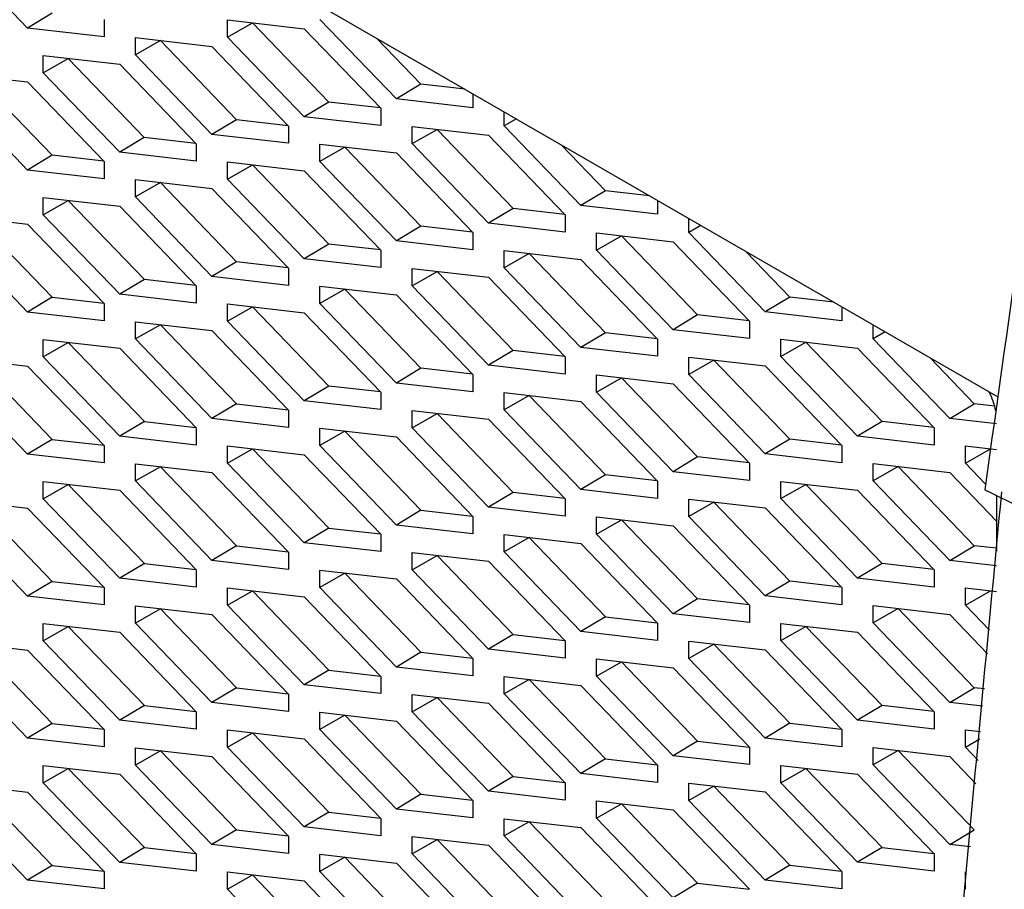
# Model space of a CAD drawing. Header units: millimetres. Extents: x -0.43 to 1.28, y -0.94 to 1.34.
# Tile 168 of 177: x 0.9217 to 0.9443, y 0.9763 to 0.9963. Entities that reach past the tile are written whole.
import ezdxf

# ---------------------------------------------------------------- set-up
doc = ezdxf.new("R2010")
doc.units = ezdxf.units.MM

msp = doc.modelspace()

# ---------------------------------------------------------------- linework, layer by layer
at = {"color": 7, "linetype": 'Continuous', "lineweight": 25}
for p, q in [((0.904647, 1.01048), (0.944152, 0.987674)), ((0.921833, 0.996158), (0.920072, 0.997988)), ((0.922399, 0.996497), (0.921833, 0.996158)), ((0.923595, 0.995955), (0.921833, 0.996158)), ((0.923595, 0.996353), (0.923595, 0.995955)), ((0.926436, 0.996345), (0.928197, 0.996142)), ((0.926436, 0.995947), (0.926436, 0.996345)), ((0.926436, 0.995947), (0.927012, 0.996276)), ((0.927012, 0.996276), (0.927012, 0.996279)), ((0.928763, 0.994456), (0.927012, 0.996276)), ((0.928197, 0.996142), (0.929959, 0.994312)), ((0.930319, 0.994526), (0.928558, 0.996356)), ((0.924315, 0.995539), (0.924315, 0.995937)), ((0.924315, 0.995937), (0.926076, 0.995734)), ((0.928197, 0.994117), (0.926436, 0.995947)), ((0.930884, 0.994865), (0.92987, 0.995919)), ((0.924891, 0.995868), (0.924315, 0.995539)), ((0.924891, 0.995868), (0.924891, 0.99587)), ((0.926642, 0.994048), (0.924891, 0.995868)), ((0.926076, 0.995734), (0.927837, 0.993904)), ((0.922194, 0.995528), (0.923955, 0.995325)), ((0.922194, 0.99513), (0.922194, 0.995528)), ((0.922769, 0.995459), (0.922769, 0.995462)), ((0.926076, 0.993709), (0.924315, 0.995539)), ((0.922194, 0.99513), (0.922769, 0.995459)), ((0.92452, 0.993639), (0.922769, 0.995459)), ((0.923955, 0.995325), (0.925716, 0.993495)), ((0.920072, 0.99512), (0.921833, 0.994917)), ((0.922399, 0.993231), (0.920648, 0.99505)), ((0.923955, 0.9933), (0.922194, 0.99513)), ((0.921833, 0.994917), (0.923595, 0.993086)), ((0.930884, 0.994865), (0.930319, 0.994526)), ((0.931898, 0.994748), (0.930884, 0.994865)), ((0.921833, 0.992892), (0.920072, 0.994722)), ((0.93208, 0.994643), (0.93208, 0.994323)), ((0.928763, 0.994456), (0.928197, 0.994117)), ((0.929952, 0.994319), (0.928763, 0.994456)), ((0.93208, 0.994323), (0.930319, 0.994526)), ((0.929959, 0.993914), (0.928197, 0.994117)), ((0.929959, 0.994312), (0.929959, 0.993914)), ((0.9328, 0.993907), (0.9328, 0.994227)), ((0.926642, 0.994048), (0.926076, 0.993709)), ((0.92783, 0.993911), (0.926642, 0.994048)), ((0.927837, 0.993904), (0.927837, 0.993506)), ((0.930679, 0.993896), (0.93244, 0.993693)), ((0.930679, 0.993498), (0.930679, 0.993896)), ((0.933079, 0.994066), (0.9328, 0.993907)), ((0.934561, 0.992077), (0.9328, 0.993907)), ((0.927837, 0.993506), (0.926076, 0.993709)), ((0.930679, 0.993498), (0.931254, 0.993827)), ((0.931254, 0.993827), (0.931254, 0.99383)), ((0.933006, 0.992007), (0.931254, 0.993827)), ((0.93244, 0.993693), (0.934201, 0.991863)), ((0.92452, 0.993639), (0.923955, 0.9933)), ((0.925709, 0.993502), (0.92452, 0.993639)), ((0.925716, 0.993495), (0.925716, 0.993097)), ((0.928558, 0.99309), (0.928558, 0.993488)), ((0.928558, 0.993488), (0.930319, 0.993284)), ((0.929133, 0.993418), (0.929133, 0.993421)), ((0.93244, 0.991668), (0.930679, 0.993498)), ((0.935127, 0.992416), (0.934113, 0.993469)), ((0.922399, 0.993231), (0.921833, 0.992892)), ((0.923588, 0.993093), (0.922399, 0.993231)), ((0.925716, 0.993097), (0.923955, 0.9933)), ((0.929133, 0.993418), (0.928558, 0.99309)), ((0.930884, 0.991598), (0.929133, 0.993418)), ((0.930319, 0.993284), (0.93208, 0.991454)), ((0.923595, 0.993086), (0.923595, 0.992689)), ((0.926436, 0.993079), (0.928197, 0.992876)), ((0.926436, 0.992681), (0.926436, 0.993079)), ((0.926436, 0.992681), (0.927012, 0.99301)), ((0.927012, 0.99301), (0.927012, 0.993013)), ((0.928763, 0.99119), (0.927012, 0.99301)), ((0.930319, 0.99126), (0.928558, 0.99309)), ((0.923595, 0.992689), (0.921833, 0.992892)), ((0.928197, 0.992876), (0.929959, 0.991046)), ((0.924315, 0.992273), (0.924315, 0.992671)), ((0.924315, 0.992671), (0.926076, 0.992467)), ((0.924891, 0.992601), (0.924315, 0.992273)), ((0.924891, 0.992601), (0.924891, 0.992604)), ((0.926642, 0.990781), (0.924891, 0.992601)), ((0.928197, 0.990851), (0.926436, 0.992681)), ((0.926076, 0.992467), (0.927837, 0.990637)), ((0.935127, 0.992416), (0.934561, 0.992077)), ((0.936141, 0.992299), (0.935127, 0.992416)), ((0.922194, 0.992262), (0.923955, 0.992059)), ((0.922194, 0.991864), (0.922194, 0.992262)), ((0.922194, 0.991864), (0.922769, 0.992193)), ((0.922769, 0.992193), (0.922769, 0.992196)), ((0.924521, 0.990373), (0.922769, 0.992193)), ((0.926076, 0.990443), (0.924315, 0.992273)), ((0.936322, 0.991873), (0.934561, 0.992077)), ((0.936322, 0.992194), (0.936322, 0.991873)), ((0.920072, 0.991854), (0.921834, 0.99165)), ((0.923955, 0.990034), (0.922194, 0.991864)), ((0.923955, 0.992059), (0.925716, 0.990229)), ((0.933006, 0.992007), (0.93244, 0.991668)), ((0.934194, 0.99187), (0.933006, 0.992007)), ((0.934201, 0.991863), (0.934201, 0.991465)), ((0.920648, 0.991784), (0.922399, 0.989964)), ((0.921834, 0.99165), (0.923595, 0.98982)), ((0.934201, 0.991465), (0.93244, 0.991668)), ((0.937043, 0.991458), (0.937043, 0.991778)), ((0.937322, 0.991617), (0.937043, 0.991458)), ((0.921834, 0.989626), (0.920072, 0.991456)), ((0.930884, 0.991598), (0.930319, 0.99126)), ((0.932073, 0.991461), (0.930884, 0.991598)), ((0.93208, 0.991454), (0.93208, 0.991056)), ((0.934922, 0.991447), (0.936683, 0.991244)), ((0.934922, 0.991049), (0.934922, 0.991447)), ((0.938804, 0.989628), (0.937043, 0.991458)), ((0.928763, 0.99119), (0.928197, 0.990851)), ((0.929952, 0.991053), (0.928763, 0.99119)), ((0.93208, 0.991056), (0.930319, 0.99126)), ((0.934922, 0.991049), (0.935497, 0.991378)), ((0.935497, 0.991378), (0.935497, 0.991381)), ((0.937248, 0.989558), (0.935497, 0.991378)), ((0.936683, 0.991244), (0.938444, 0.989414)), ((0.929959, 0.991046), (0.929959, 0.990648)), ((0.9328, 0.990641), (0.9328, 0.991038)), ((0.9328, 0.991038), (0.934561, 0.990835)), ((0.933376, 0.990969), (0.9328, 0.990641)), ((0.933376, 0.990969), (0.933376, 0.990972)), ((0.935127, 0.989149), (0.933376, 0.990969)), ((0.936683, 0.989219), (0.934922, 0.991049)), ((0.93937, 0.989966), (0.938356, 0.99102)), ((0.926642, 0.990781), (0.926076, 0.990443)), ((0.927831, 0.990644), (0.926642, 0.990781)), ((0.929959, 0.990648), (0.928197, 0.990851)), ((0.934561, 0.990835), (0.936322, 0.989005)), ((0.927837, 0.990637), (0.927837, 0.990239)), ((0.930679, 0.99063), (0.93244, 0.990427)), ((0.930679, 0.990232), (0.930679, 0.99063)), ((0.930679, 0.990232), (0.931255, 0.990561)), ((0.931255, 0.990561), (0.931255, 0.990564)), ((0.933006, 0.988741), (0.931255, 0.990561)), ((0.934561, 0.98881), (0.9328, 0.990641)), ((0.924521, 0.990373), (0.923955, 0.990034)), ((0.925709, 0.990236), (0.924521, 0.990373)), ((0.927837, 0.990239), (0.926076, 0.990443)), ((0.93244, 0.990427), (0.934201, 0.988597)), ((0.925716, 0.989831), (0.923955, 0.990034)), ((0.925716, 0.990229), (0.925716, 0.989831)), ((0.928558, 0.989824), (0.928558, 0.990221)), ((0.928558, 0.990221), (0.930319, 0.990018)), ((0.929133, 0.990152), (0.928558, 0.989824)), ((0.929133, 0.990152), (0.929133, 0.990155)), ((0.930884, 0.988332), (0.929133, 0.990152)), ((0.93244, 0.988402), (0.930679, 0.990232)), ((0.922399, 0.989964), (0.921834, 0.989626)), ((0.922399, 0.989964), (0.923588, 0.989827)), ((0.923595, 0.98982), (0.923595, 0.989422)), ((0.926436, 0.989813), (0.928197, 0.98961)), ((0.926436, 0.989415), (0.926436, 0.989813)), ((0.930319, 0.987993), (0.928558, 0.989824)), ((0.930319, 0.990018), (0.93208, 0.988188)), ((0.93937, 0.989966), (0.938804, 0.989628)), ((0.940383, 0.989849), (0.93937, 0.989966)), ((0.923595, 0.989422), (0.921834, 0.989626)), ((0.926436, 0.989415), (0.927012, 0.989744)), ((0.927012, 0.989744), (0.927012, 0.989747)), ((0.928763, 0.987924), (0.927012, 0.989744)), ((0.928197, 0.98961), (0.929959, 0.98778)), ((0.940565, 0.989424), (0.938804, 0.989628)), ((0.940565, 0.989745), (0.940565, 0.989424)), ((0.924315, 0.989007), (0.924315, 0.989404)), ((0.924315, 0.989404), (0.926076, 0.989201)), ((0.928197, 0.987585), (0.926436, 0.989415)), ((0.937248, 0.989558), (0.936683, 0.989219)), ((0.938437, 0.989421), (0.937248, 0.989558)), ((0.938444, 0.989414), (0.938444, 0.989016)), ((0.924891, 0.989335), (0.924315, 0.989007)), ((0.924891, 0.989338), (0.924891, 0.989335)), ((0.924891, 0.989335), (0.926642, 0.987515)), ((0.926076, 0.989201), (0.927837, 0.987371)), ((0.935127, 0.989149), (0.934561, 0.98881)), ((0.936316, 0.989012), (0.935127, 0.989149)), ((0.938444, 0.989016), (0.936683, 0.989219)), ((0.941285, 0.989008), (0.941285, 0.989329)), ((0.941564, 0.989168), (0.941285, 0.989008)), ((0.922194, 0.988996), (0.923955, 0.988793)), ((0.922194, 0.988598), (0.922194, 0.988996)), ((0.922194, 0.988598), (0.922769, 0.988927)), ((0.922769, 0.98893), (0.922769, 0.988927)), ((0.922769, 0.988927), (0.924521, 0.987107)), ((0.926076, 0.987176), (0.924315, 0.989007)), ((0.936322, 0.989005), (0.936322, 0.988607)), ((0.939164, 0.988998), (0.940925, 0.988795)), ((0.939164, 0.9886), (0.939164, 0.988998)), ((0.939164, 0.9886), (0.93974, 0.988929)), ((0.93974, 0.988929), (0.93974, 0.988932)), ((0.941491, 0.987109), (0.93974, 0.988929)), ((0.943047, 0.987178), (0.941285, 0.989008)), ((0.923955, 0.988793), (0.925716, 0.986963)), ((0.933006, 0.988741), (0.93244, 0.988402)), ((0.934194, 0.988604), (0.933006, 0.988741)), ((0.936322, 0.988607), (0.934561, 0.98881)), ((0.940925, 0.988795), (0.942686, 0.986965)), ((0.920072, 0.988587), (0.921834, 0.988384)), ((0.920648, 0.988518), (0.922399, 0.986698)), ((0.923955, 0.986768), (0.922194, 0.988598)), ((0.934201, 0.988597), (0.934201, 0.988199)), ((0.937043, 0.988191), (0.937043, 0.988589)), ((0.937043, 0.988589), (0.938804, 0.988386)), ((0.937618, 0.98852), (0.937043, 0.988191)), ((0.937618, 0.98852), (0.937618, 0.988523)), ((0.93937, 0.9867), (0.937618, 0.98852)), ((0.940925, 0.98677), (0.939164, 0.9886)), ((0.943612, 0.987517), (0.942599, 0.988571)), ((0.921834, 0.988384), (0.923595, 0.986554)), ((0.930884, 0.988332), (0.930319, 0.987993)), ((0.932073, 0.988195), (0.930884, 0.988332)), ((0.934201, 0.988199), (0.93244, 0.988402)), ((0.938804, 0.988386), (0.940565, 0.986556)), ((0.921834, 0.986359), (0.920072, 0.98819)), ((0.93208, 0.98779), (0.930319, 0.987993)), ((0.93208, 0.988188), (0.93208, 0.98779)), ((0.934922, 0.988181), (0.936683, 0.987978)), ((0.934922, 0.987783), (0.934922, 0.988181)), ((0.934922, 0.987783), (0.935497, 0.988112)), ((0.935497, 0.988112), (0.935497, 0.988114)), ((0.937248, 0.986292), (0.935497, 0.988112)), ((0.938804, 0.986361), (0.937043, 0.988191)), ((0.928763, 0.987924), (0.928197, 0.987585)), ((0.929952, 0.987787), (0.928763, 0.987924)), ((0.929959, 0.98778), (0.929959, 0.987382)), ((0.9328, 0.987374), (0.9328, 0.987772)), ((0.9328, 0.987772), (0.934561, 0.987569)), ((0.936683, 0.985953), (0.934922, 0.987783)), ((0.936683, 0.987978), (0.938444, 0.986148)), ((0.929959, 0.987382), (0.928197, 0.987585)), ((0.933376, 0.987703), (0.9328, 0.987374)), ((0.933376, 0.987703), (0.933376, 0.987706)), ((0.935127, 0.985883), (0.933376, 0.987703)), ((0.934561, 0.987569), (0.936323, 0.985739)), ((0.926642, 0.987515), (0.926076, 0.987176)), ((0.926642, 0.987515), (0.927831, 0.987378)), ((0.927837, 0.987371), (0.927837, 0.986973)), ((0.930679, 0.987364), (0.93244, 0.987161)), ((0.930679, 0.986966), (0.930679, 0.987364)), ((0.934561, 0.985544), (0.9328, 0.987374)), ((0.943047, 0.987178), (0.943612, 0.987517)), ((0.944082, 0.987463), (0.943612, 0.987517)), ((0.924521, 0.987107), (0.923955, 0.986768)), ((0.924521, 0.987107), (0.925709, 0.98697)), ((0.927837, 0.986973), (0.926076, 0.987176)), ((0.930679, 0.986966), (0.931255, 0.987295)), ((0.931255, 0.987295), (0.931255, 0.987297)), ((0.933006, 0.985475), (0.931255, 0.987295)), ((0.93244, 0.987161), (0.934201, 0.985331)), ((0.941491, 0.987109), (0.940925, 0.98677)), ((0.94268, 0.986972), (0.941491, 0.987109)), ((0.944124, 0.987054), (0.943047, 0.987178)), ((0.925716, 0.986963), (0.925716, 0.986565)), ((0.928558, 0.986557), (0.928558, 0.986955)), ((0.928558, 0.986955), (0.930319, 0.986752)), ((0.929133, 0.986886), (0.928558, 0.986557)), ((0.929133, 0.986889), (0.929133, 0.986886)), ((0.929133, 0.986886), (0.930885, 0.985066)), ((0.93244, 0.985136), (0.930679, 0.986966)), ((0.942686, 0.986965), (0.942686, 0.986567)), ((0.922399, 0.986698), (0.921834, 0.986359)), ((0.922399, 0.986698), (0.923588, 0.986561)), ((0.925716, 0.986565), (0.923955, 0.986768)), ((0.930319, 0.986752), (0.93208, 0.984922)), ((0.93937, 0.9867), (0.938804, 0.986361)), ((0.940558, 0.986563), (0.93937, 0.9867)), ((0.942686, 0.986567), (0.940925, 0.98677)), ((0.923595, 0.986554), (0.923595, 0.986156)), ((0.926436, 0.986547), (0.928197, 0.986344)), ((0.926436, 0.986149), (0.926436, 0.986547)), ((0.926436, 0.986149), (0.927012, 0.986478)), ((0.927012, 0.98648), (0.927012, 0.986478)), ((0.927012, 0.986478), (0.928763, 0.984658)), ((0.930319, 0.984727), (0.928558, 0.986557)), ((0.940565, 0.986556), (0.940565, 0.986158)), ((0.943407, 0.986549), (0.944124, 0.986466)), ((0.943407, 0.986151), (0.943407, 0.986549)), ((0.943407, 0.986151), (0.943982, 0.986479)), ((0.943982, 0.986479), (0.943982, 0.986482)), ((0.943985, 0.986477), (0.943982, 0.986479)), ((0.923595, 0.986156), (0.921834, 0.986359)), ((0.928197, 0.986344), (0.929959, 0.984514)), ((0.937248, 0.986292), (0.936683, 0.985953)), ((0.938437, 0.986155), (0.937248, 0.986292)), ((0.940565, 0.986158), (0.938804, 0.986361)), ((0.924315, 0.98574), (0.924315, 0.986138)), ((0.924315, 0.986138), (0.926076, 0.985935)), ((0.924891, 0.986069), (0.924315, 0.98574)), ((0.924891, 0.986072), (0.924891, 0.986069)), ((0.924891, 0.986069), (0.926642, 0.984249)), ((0.928198, 0.984319), (0.926436, 0.986149)), ((0.938444, 0.98575), (0.936683, 0.985953)), ((0.938444, 0.986148), (0.938444, 0.98575)), ((0.941286, 0.98614), (0.943047, 0.985937)), ((0.941286, 0.985742), (0.941286, 0.98614)), ((0.941861, 0.986071), (0.941286, 0.985742)), ((0.941861, 0.986071), (0.941861, 0.986074)), ((0.943612, 0.984251), (0.941861, 0.986071)), ((0.943874, 0.985666), (0.943407, 0.986151)), ((0.922194, 0.98573), (0.923955, 0.985527)), ((0.922194, 0.985332), (0.922194, 0.98573)), ((0.926076, 0.98391), (0.924315, 0.98574)), ((0.926076, 0.985935), (0.927837, 0.984105)), ((0.935127, 0.985883), (0.934561, 0.985544)), ((0.936316, 0.985746), (0.935127, 0.985883)), ((0.936323, 0.985739), (0.936323, 0.985341)), ((0.939164, 0.985732), (0.940925, 0.985529)), ((0.939164, 0.985334), (0.939164, 0.985732)), ((0.943047, 0.983912), (0.941286, 0.985742)), ((0.943047, 0.985937), (0.944124, 0.984817)), ((0.922194, 0.985332), (0.922769, 0.98566)), ((0.922769, 0.985663), (0.922769, 0.98566)), ((0.922769, 0.98566), (0.924521, 0.983841)), ((0.923955, 0.985527), (0.925716, 0.983697)), ((0.936323, 0.985341), (0.934561, 0.985544)), ((0.939164, 0.985334), (0.93974, 0.985662)), ((0.93974, 0.985662), (0.93974, 0.985665)), ((0.941491, 0.983843), (0.93974, 0.985662)), ((0.940925, 0.985529), (0.942686, 0.983698)), ((0.920072, 0.985321), (0.921834, 0.985118)), ((0.923955, 0.983502), (0.922194, 0.985332)), ((0.933006, 0.985475), (0.93244, 0.985136)), ((0.934194, 0.985338), (0.933006, 0.985475)), ((0.934201, 0.985331), (0.934201, 0.984933)), ((0.937043, 0.984925), (0.937043, 0.985323)), ((0.937043, 0.985323), (0.938804, 0.98512)), ((0.940925, 0.983504), (0.939164, 0.985334)), ((0.944124, 0.985408), (0.944124, 0.984125)), ((0.920648, 0.985252), (0.922399, 0.983432)), ((0.921834, 0.985118), (0.923595, 0.983288)), ((0.930885, 0.985066), (0.930319, 0.984727)), ((0.930885, 0.985066), (0.932073, 0.984929)), ((0.934201, 0.984933), (0.93244, 0.985136)), ((0.937618, 0.985254), (0.937043, 0.984925)), ((0.937618, 0.985254), (0.937618, 0.985257)), ((0.93937, 0.983434), (0.937618, 0.985254)), ((0.938804, 0.98512), (0.940565, 0.98329)), ((0.921834, 0.983093), (0.920072, 0.984923)), ((0.93208, 0.984922), (0.93208, 0.984524)), ((0.934922, 0.984915), (0.936683, 0.984712)), ((0.934922, 0.984517), (0.934922, 0.984915)), ((0.934922, 0.984517), (0.935497, 0.984845)), ((0.935497, 0.984845), (0.935497, 0.984848)), ((0.937248, 0.983026), (0.935497, 0.984845)), ((0.938804, 0.983095), (0.937043, 0.984925)), ((0.928763, 0.984658), (0.928198, 0.984319)), ((0.928763, 0.984658), (0.929952, 0.984521)), ((0.93208, 0.984524), (0.930319, 0.984727)), ((0.936683, 0.984712), (0.938444, 0.982881)), ((0.929959, 0.984514), (0.929959, 0.984116)), ((0.9328, 0.984108), (0.9328, 0.984506)), ((0.9328, 0.984506), (0.934561, 0.984303)), ((0.933376, 0.984437), (0.9328, 0.984108)), ((0.933376, 0.98444), (0.933376, 0.984437)), ((0.933376, 0.984437), (0.935127, 0.982617)), ((0.936683, 0.982687), (0.934922, 0.984517)), ((0.926642, 0.984249), (0.926076, 0.98391)), ((0.926642, 0.984249), (0.927831, 0.984112)), ((0.929959, 0.984116), (0.928198, 0.984319)), ((0.934561, 0.984303), (0.936323, 0.982473)), ((0.943047, 0.983912), (0.943612, 0.984251)), ((0.944124, 0.984192), (0.943612, 0.984251)), ((0.927837, 0.983707), (0.926076, 0.98391)), ((0.927837, 0.984105), (0.927837, 0.983707)), ((0.930679, 0.984098), (0.93244, 0.983894)), ((0.930679, 0.9837), (0.930679, 0.984098)), ((0.930679, 0.9837), (0.931255, 0.984028)), ((0.931255, 0.984031), (0.931255, 0.984028)), ((0.931255, 0.984028), (0.933006, 0.982209)), ((0.934561, 0.982278), (0.9328, 0.984108)), ((0.944124, 0.983788), (0.943047, 0.983912)), ((0.924521, 0.983841), (0.923955, 0.983502)), ((0.924521, 0.983841), (0.925709, 0.983704)), ((0.925716, 0.983697), (0.925716, 0.983299)), ((0.928558, 0.983291), (0.928558, 0.983689)), ((0.928558, 0.983689), (0.930319, 0.983486)), ((0.93244, 0.98187), (0.930679, 0.9837)), ((0.93244, 0.983894), (0.934201, 0.982064)), ((0.941491, 0.983843), (0.940925, 0.983504)), ((0.94268, 0.983705), (0.941491, 0.983843)), ((0.942686, 0.983698), (0.942686, 0.983301)), ((0.925716, 0.983299), (0.923955, 0.983502)), ((0.929133, 0.98362), (0.928558, 0.983291)), ((0.929133, 0.983623), (0.929133, 0.98362)), ((0.929133, 0.98362), (0.930885, 0.9818)), ((0.930319, 0.983486), (0.93208, 0.981656)), ((0.942686, 0.983301), (0.940925, 0.983504)), ((0.922399, 0.983432), (0.921834, 0.983093)), ((0.922399, 0.983432), (0.923588, 0.983295)), ((0.923595, 0.983288), (0.923595, 0.98289)), ((0.926436, 0.983281), (0.928198, 0.983077)), ((0.926436, 0.982883), (0.926436, 0.983281)), ((0.930319, 0.981461), (0.928558, 0.983291)), ((0.93937, 0.983434), (0.938804, 0.983095)), ((0.940558, 0.983297), (0.93937, 0.983434)), ((0.940565, 0.98329), (0.940565, 0.982892)), ((0.943407, 0.983283), (0.944124, 0.9832)), ((0.943407, 0.982885), (0.943407, 0.983283)), ((0.923595, 0.98289), (0.921834, 0.983093)), ((0.926436, 0.982883), (0.927012, 0.983211)), ((0.927012, 0.983214), (0.927012, 0.983211)), ((0.927012, 0.983211), (0.928763, 0.981391)), ((0.928198, 0.983077), (0.929959, 0.981247)), ((0.937248, 0.983026), (0.936683, 0.982687)), ((0.938437, 0.982888), (0.937248, 0.983026)), ((0.940565, 0.982892), (0.938804, 0.983095)), ((0.943407, 0.982885), (0.943982, 0.983213)), ((0.943982, 0.983213), (0.943982, 0.983216)), ((0.924315, 0.982474), (0.924315, 0.982872)), ((0.924315, 0.982872), (0.926076, 0.982669)), ((0.924891, 0.982803), (0.924315, 0.982474)), ((0.924891, 0.982806), (0.924891, 0.982803)), ((0.924891, 0.982803), (0.926642, 0.980983)), ((0.928198, 0.981053), (0.926436, 0.982883)), ((0.938444, 0.982881), (0.938444, 0.982484)), ((0.941286, 0.982874), (0.943047, 0.982671)), ((0.941286, 0.982476), (0.941286, 0.982874)), ((0.941861, 0.982805), (0.941286, 0.982476)), ((0.941861, 0.982805), (0.941861, 0.982808)), ((0.943612, 0.980985), (0.941861, 0.982805)), ((0.943964, 0.982306), (0.943407, 0.982885)), ((0.926076, 0.982669), (0.927837, 0.980839)), ((0.935127, 0.982617), (0.934561, 0.982278)), ((0.935127, 0.982617), (0.936316, 0.98248)), ((0.938444, 0.982484), (0.936683, 0.982687)), ((0.943047, 0.982671), (0.943916, 0.981767)), ((0.922194, 0.982464), (0.923955, 0.98226)), ((0.922194, 0.982066), (0.922194, 0.982464)), ((0.922194, 0.982066), (0.922769, 0.982394)), ((0.922769, 0.982397), (0.922769, 0.982394)), ((0.922769, 0.982394), (0.924521, 0.980574)), ((0.926076, 0.980644), (0.924315, 0.982474)), ((0.936323, 0.982473), (0.936323, 0.982075)), ((0.939164, 0.982466), (0.940925, 0.982262)), ((0.939164, 0.982068), (0.939164, 0.982466)), ((0.939164, 0.982068), (0.93974, 0.982396)), ((0.93974, 0.982396), (0.93974, 0.982399)), ((0.941491, 0.980576), (0.93974, 0.982396)), ((0.943047, 0.980646), (0.941286, 0.982476)), ((0.923955, 0.98226), (0.925716, 0.98043)), ((0.933006, 0.982209), (0.93244, 0.98187)), ((0.933006, 0.982209), (0.934195, 0.982071)), ((0.936323, 0.982075), (0.934561, 0.982278)), ((0.940925, 0.982262), (0.942687, 0.980432)), ((0.920073, 0.982055), (0.921834, 0.981852)), ((0.920648, 0.981986), (0.922399, 0.980166)), ((0.923955, 0.980236), (0.922194, 0.982066)), ((0.934201, 0.981666), (0.93244, 0.98187)), ((0.934201, 0.982064), (0.934201, 0.981666)), ((0.937043, 0.981659), (0.937043, 0.982057)), ((0.937043, 0.982057), (0.938804, 0.981854)), ((0.937619, 0.981988), (0.937043, 0.981659)), ((0.937619, 0.981991), (0.937619, 0.981988)), ((0.937619, 0.981988), (0.93937, 0.980168)), ((0.940925, 0.980238), (0.939164, 0.982068)), ((0.921834, 0.979827), (0.920073, 0.981657)), ((0.921834, 0.981852), (0.923595, 0.980022)), ((0.930885, 0.9818), (0.930319, 0.981461)), ((0.930885, 0.9818), (0.932073, 0.981663)), ((0.93208, 0.981656), (0.93208, 0.981258)), ((0.934922, 0.981649), (0.936683, 0.981445)), ((0.934922, 0.981251), (0.934922, 0.981649)), ((0.938804, 0.979829), (0.937043, 0.981659)), ((0.938804, 0.981854), (0.940565, 0.980024)), ((0.93208, 0.981258), (0.930319, 0.981461)), ((0.934922, 0.981251), (0.935497, 0.981579)), ((0.935497, 0.981582), (0.935497, 0.981579)), ((0.935497, 0.981579), (0.937248, 0.979759)), ((0.936683, 0.981445), (0.938444, 0.979615)), ((0.928763, 0.981391), (0.928198, 0.981053)), ((0.928763, 0.981391), (0.929952, 0.981254)), ((0.929959, 0.981247), (0.929959, 0.980849)), ((0.9328, 0.980842), (0.9328, 0.98124)), ((0.9328, 0.98124), (0.934561, 0.981037)), ((0.936683, 0.97942), (0.934922, 0.981251)), ((0.926642, 0.980983), (0.926076, 0.980644)), ((0.926642, 0.980983), (0.927831, 0.980846)), ((0.929959, 0.980849), (0.928198, 0.981053)), ((0.933376, 0.981171), (0.9328, 0.980842)), ((0.933376, 0.981174), (0.933376, 0.981171)), ((0.933376, 0.981171), (0.935127, 0.979351)), ((0.934561, 0.981037), (0.936323, 0.979207)), ((0.943047, 0.980646), (0.943612, 0.980985)), ((0.943845, 0.980958), (0.943612, 0.980985)), ((0.927837, 0.980839), (0.927837, 0.980441)), ((0.930679, 0.980831), (0.93244, 0.980628)), ((0.930679, 0.980434), (0.930679, 0.980831)), ((0.930679, 0.980434), (0.931255, 0.980762)), ((0.931255, 0.980765), (0.931255, 0.980762)), ((0.931255, 0.980762), (0.933006, 0.978942)), ((0.934561, 0.979012), (0.9328, 0.980842)), ((0.924521, 0.980574), (0.923955, 0.980236)), ((0.924521, 0.980574), (0.925709, 0.980437)), ((0.927837, 0.980441), (0.926076, 0.980644)), ((0.93244, 0.980628), (0.934201, 0.978798)), ((0.941491, 0.980576), (0.940925, 0.980238)), ((0.94268, 0.980439), (0.941491, 0.980576)), ((0.943809, 0.980558), (0.943047, 0.980646)), ((0.925716, 0.98043), (0.925716, 0.980032)), ((0.928558, 0.980025), (0.928558, 0.980423)), ((0.928558, 0.980423), (0.930319, 0.98022)), ((0.929133, 0.980354), (0.928558, 0.980025)), ((0.929133, 0.980357), (0.929133, 0.980354)), ((0.929133, 0.980354), (0.930885, 0.978534)), ((0.93244, 0.978603), (0.930679, 0.980434)), ((0.942687, 0.980432), (0.942687, 0.980034)), ((0.922399, 0.980166), (0.921834, 0.979827)), ((0.922399, 0.980166), (0.923588, 0.980029)), ((0.925716, 0.980032), (0.923955, 0.980236)), ((0.930319, 0.98022), (0.93208, 0.97839)), ((0.93937, 0.980168), (0.938804, 0.979829)), ((0.93937, 0.980168), (0.940558, 0.980031)), ((0.942687, 0.980034), (0.940925, 0.980238)), ((0.923595, 0.980022), (0.923595, 0.979624)), ((0.926436, 0.980014), (0.928198, 0.979811)), ((0.926436, 0.979617), (0.926436, 0.980014)), ((0.926436, 0.979617), (0.927012, 0.979945)), ((0.927012, 0.979948), (0.927012, 0.979945)), ((0.927012, 0.979945), (0.928763, 0.978125)), ((0.930319, 0.978195), (0.928558, 0.980025)), ((0.940565, 0.980024), (0.940565, 0.979626)), ((0.943407, 0.980016), (0.943758, 0.979976)), ((0.943407, 0.979618), (0.943407, 0.980016)), ((0.923595, 0.979624), (0.921834, 0.979827)), ((0.924315, 0.979208), (0.924315, 0.979606)), ((0.924315, 0.979606), (0.926076, 0.979403)), ((0.928198, 0.977786), (0.926436, 0.979617)), ((0.928198, 0.979811), (0.929959, 0.977981)), ((0.937248, 0.979759), (0.936683, 0.97942)), ((0.937248, 0.979759), (0.938437, 0.979622)), ((0.938444, 0.979615), (0.938444, 0.979217)), ((0.940565, 0.979626), (0.938804, 0.979829)), ((0.941286, 0.979608), (0.943047, 0.979405)), ((0.941286, 0.97921), (0.941286, 0.979608)), ((0.943407, 0.979618), (0.943743, 0.979811)), ((0.9437, 0.979314), (0.943407, 0.979618)), ((0.924891, 0.979537), (0.924315, 0.979208)), ((0.924891, 0.979539), (0.924891, 0.979537)), ((0.924891, 0.979537), (0.926642, 0.977717)), ((0.926076, 0.979403), (0.927837, 0.977573)), ((0.938444, 0.979217), (0.936683, 0.97942)), ((0.941861, 0.979539), (0.941286, 0.97921)), ((0.941861, 0.979541), (0.941861, 0.979539)), ((0.941861, 0.979539), (0.943612, 0.977719)), ((0.943047, 0.979405), (0.943652, 0.978776)), ((0.922194, 0.979197), (0.923955, 0.978994)), ((0.922194, 0.9788), (0.922194, 0.979197)), ((0.926076, 0.977378), (0.924315, 0.979208)), ((0.935127, 0.979351), (0.934561, 0.979012)), ((0.935127, 0.979351), (0.936316, 0.979214)), ((0.936323, 0.979207), (0.936323, 0.978809)), ((0.939164, 0.979199), (0.940925, 0.978996)), ((0.939164, 0.978801), (0.939164, 0.979199)), ((0.943047, 0.97738), (0.941286, 0.97921)), ((0.922194, 0.9788), (0.922769, 0.979128)), ((0.922769, 0.979131), (0.922769, 0.979128)), ((0.922769, 0.979128), (0.924521, 0.977308)), ((0.923955, 0.978994), (0.925716, 0.977164)), ((0.933006, 0.978942), (0.93244, 0.978603)), ((0.933006, 0.978942), (0.934195, 0.978805)), ((0.936323, 0.978809), (0.934561, 0.979012)), ((0.939164, 0.978801), (0.93974, 0.97913)), ((0.93974, 0.979133), (0.93974, 0.97913)), ((0.93974, 0.97913), (0.941491, 0.97731)), ((0.940925, 0.978996), (0.942687, 0.977166)), ((0.920073, 0.978789), (0.921834, 0.978586)), ((0.920648, 0.97872), (0.922399, 0.9769)), ((0.923955, 0.976969), (0.922194, 0.9788)), ((0.934201, 0.978798), (0.934201, 0.9784)), ((0.937043, 0.978393), (0.937043, 0.978791)), ((0.937043, 0.978791), (0.938804, 0.978588)), ((0.937619, 0.978721), (0.937043, 0.978393)), ((0.937619, 0.978724), (0.937619, 0.978721)), ((0.937619, 0.978721), (0.93937, 0.976902)), ((0.940925, 0.976971), (0.939164, 0.978801)), ((0.921834, 0.978586), (0.923595, 0.976756)), ((0.930885, 0.978534), (0.930319, 0.978195)), ((0.930885, 0.978534), (0.932073, 0.978397)), ((0.934201, 0.9784), (0.93244, 0.978603)), ((0.938804, 0.978588), (0.940565, 0.976757)), ((0.921834, 0.976561), (0.920073, 0.978391)), ((0.93208, 0.97839), (0.93208, 0.977992)), ((0.934922, 0.978382), (0.936683, 0.978179)), ((0.934922, 0.977984), (0.934922, 0.978382)), ((0.934922, 0.977984), (0.935497, 0.978313)), ((0.935497, 0.978316), (0.935497, 0.978313)), ((0.935497, 0.978313), (0.937249, 0.976493)), ((0.938804, 0.976563), (0.937043, 0.978393)), ((0.928763, 0.978125), (0.928198, 0.977786)), ((0.928763, 0.978125), (0.929952, 0.977988)), ((0.93208, 0.977992), (0.930319, 0.978195)), ((0.936683, 0.978179), (0.938444, 0.976349)), ((0.929959, 0.977981), (0.929959, 0.977583)), ((0.9328, 0.977576), (0.9328, 0.977974)), ((0.9328, 0.977974), (0.934562, 0.977771)), ((0.933376, 0.977904), (0.9328, 0.977576)), ((0.933376, 0.977907), (0.933376, 0.977904)), ((0.933376, 0.977904), (0.935127, 0.976085)), ((0.936683, 0.976154), (0.934922, 0.977984)), ((0.926642, 0.977717), (0.926076, 0.977378)), ((0.926642, 0.977717), (0.927831, 0.97758)), ((0.927837, 0.977573), (0.927837, 0.977175)), ((0.929959, 0.977583), (0.928198, 0.977786)), ((0.934562, 0.975746), (0.9328, 0.977576)), ((0.934562, 0.977771), (0.936323, 0.97594)), ((0.943047, 0.97738), (0.943612, 0.977719)), ((0.927837, 0.977175), (0.926076, 0.977378)), ((0.930679, 0.977565), (0.93244, 0.977362)), ((0.930679, 0.977167), (0.930679, 0.977565)), ((0.930679, 0.977167), (0.931255, 0.977496)), ((0.931255, 0.977499), (0.931255, 0.977496)), ((0.931255, 0.977496), (0.933006, 0.975676)), ((0.93244, 0.977362), (0.934201, 0.975532)), ((0.943524, 0.977325), (0.943047, 0.97738)), ((0.924521, 0.977308), (0.923955, 0.976969)), ((0.924521, 0.977308), (0.925709, 0.977171)), ((0.925716, 0.977164), (0.925716, 0.976766)), ((0.928558, 0.976759), (0.928558, 0.977157)), ((0.928558, 0.977157), (0.930319, 0.976954)), ((0.93244, 0.975337), (0.930679, 0.977167)), ((0.941491, 0.97731), (0.940925, 0.976971)), ((0.941491, 0.97731), (0.94268, 0.977173)), ((0.942687, 0.977166), (0.942687, 0.976768)), ((0.922399, 0.9769), (0.921834, 0.976561)), ((0.922399, 0.9769), (0.923588, 0.976763)), ((0.925716, 0.976766), (0.923955, 0.976969)), ((0.929133, 0.977087), (0.928558, 0.976759)), ((0.929133, 0.97709), (0.929133, 0.977087)), ((0.929133, 0.977087), (0.930885, 0.975268)), ((0.930319, 0.976954), (0.93208, 0.975123)), ((0.93937, 0.976902), (0.938804, 0.976563)), ((0.93937, 0.976902), (0.940559, 0.976764)), ((0.942687, 0.976768), (0.940925, 0.976971)), ((0.923595, 0.976756), (0.923595, 0.976358)), ((0.926436, 0.976748), (0.928198, 0.976545)), ((0.926436, 0.97635), (0.926436, 0.976748)), ((0.926436, 0.97635), (0.927012, 0.976679)), ((0.927012, 0.976682), (0.927012, 0.976679)), ((0.927012, 0.976679), (0.928763, 0.974859)), ((0.930319, 0.974929), (0.928558, 0.976759)), ((0.940565, 0.976757), (0.940565, 0.97636)), ((0.943407, 0.976352), (0.943407, 0.97675)), ((0.923595, 0.976358), (0.921834, 0.976561)), ((0.928198, 0.976545), (0.929959, 0.974715)), ((0.937249, 0.976493), (0.936683, 0.976154)), ((0.937249, 0.976493), (0.938437, 0.976356)), ((0.940565, 0.97636), (0.938804, 0.976563)), ((0.928198, 0.97452), (0.926436, 0.97635))]:
    msp.add_line(p, q, dxfattribs=at)
for centre, radius, start, end in [((2.147941, 0.818755), 1.215582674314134, 170.914605, 172.113793), ((0.94258, 0.987066), 0.0015533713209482, 10.543206, 27.6652)]:
    msp.add_arc(centre, radius, start, end, dxfattribs=at)
for points, knots in [([(0.9438550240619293, 0.9855402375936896), (0.9451256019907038, 0.9849100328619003), (0.9474477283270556, 0.9837582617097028), (0.9498091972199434, 0.9826326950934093), (0.9508785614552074, 0.9821229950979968)], [0, 0, 0, 0, 0.5471614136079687, 0.9999999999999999, 0.9999999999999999, 0.9999999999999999, 0.9999999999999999]), ([(0.9409571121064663, 0.9419024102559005), (0.941363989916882, 0.9491652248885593), (0.9421702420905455, 0.963556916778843), (0.9435575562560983, 0.9782228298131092), (0.9442447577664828, 0.98548754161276)], [0, 0, 0, 0, 0.5046532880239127, 0.9999999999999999, 0.9999999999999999, 0.9999999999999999, 0.9999999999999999]), ([(0.9504465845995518, 0.9784150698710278), (0.949275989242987, 0.9694329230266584), (0.9469193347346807, 0.95134997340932), (0.9443982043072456, 0.9245864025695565), (0.9426146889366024, 0.898057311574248), (0.9416777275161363, 0.871956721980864), (0.9414941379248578, 0.846265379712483), (0.9420623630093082, 0.829552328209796), (0.9423464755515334, 0.8211958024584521)], [0, 0, 0, 0, 0.1648518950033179, 0.3318815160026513, 0.4989111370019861, 0.6659407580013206, 0.8329703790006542, 1, 1, 1, 1])]:
    msp.add_open_spline(points, degree=3, knots=knots, dxfattribs=at)

doc.saveas('drawing.dxf')
